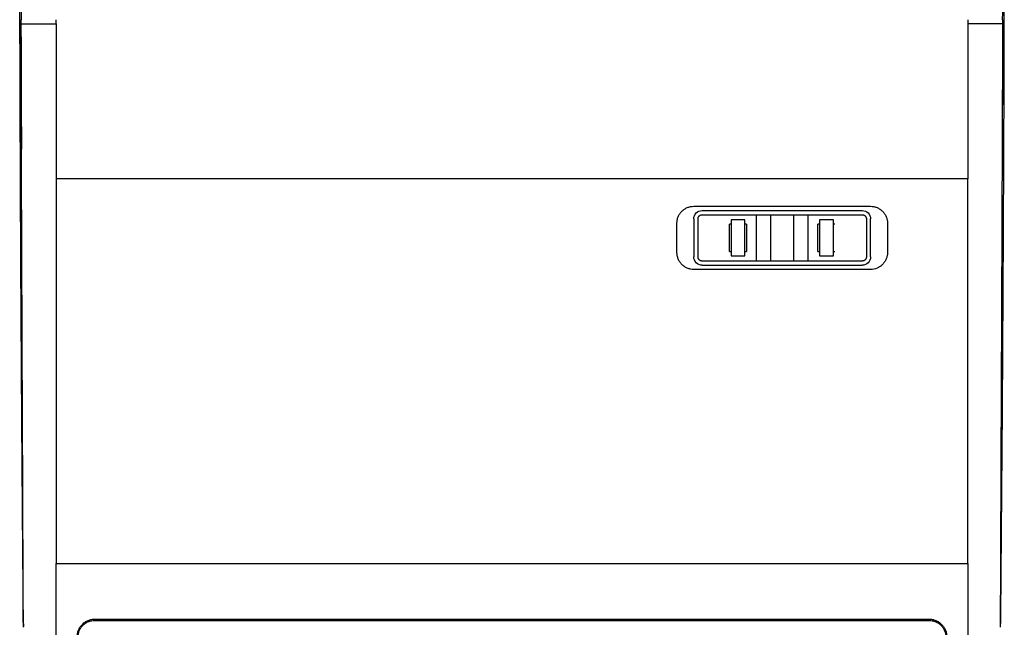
# Model space of a CAD drawing. Header units: millimetres. Extents: x -0.57 to 0.95, y -0.4 to 0.71.
# Tile 88 of 256: x -0.02 to 0.22, y -0.02 to 0.12. Entities that reach past the tile are written whole.
import ezdxf

# ---------------------------------------------------------------- set-up
doc = ezdxf.new("R2010")
doc.units = ezdxf.units.MM
doc.layers.add('FORMAT', color=7, linetype='Continuous')

msp = doc.modelspace()

# ---------------------------------------------------------------- linework, layer by layer
at = {"layer": 'FORMAT', "color": 7, "linetype": 'Continuous', "lineweight": 25}
for p, q in [((-0.01619, 0.121), (-0.01619, 0.11999)), ((-0.01619, 0.121), (-0.01615, 0.121)), ((-0.01614, 0.12), (-0.01606, 0.12)), ((0.21712, 0.12), (0.21713, 0.121)), ((0.20875, 0.08317), (-0.00781, 0.08317)), ((0.14367, 0.07667), (0.18567, 0.07667)), ((0.14567, 0.07567), (0.18367, 0.07567)), ((0.13967, 0.06567), (0.13967, 0.07267)), ((0.14567, 0.07467), (0.18367, 0.07467)), ((0.15582, 0.07342), (0.15252, 0.07342)), ((0.16197, 0.06367), (0.16197, 0.07467)), ((0.16737, 0.07467), (0.16737, 0.06367)), ((0.17682, 0.07342), (0.17352, 0.07342)), ((0.18967, 0.07267), (0.18967, 0.06567)), ((0.15252, 0.07242), (0.15217, 0.07242)), ((0.15617, 0.07242), (0.15582, 0.07242)), ((0.17352, 0.07242), (0.17317, 0.07242)), ((0.17717, 0.07242), (0.17682, 0.07242)), ((0.15217, 0.06592), (0.15252, 0.06592)), ((0.15582, 0.06592), (0.15617, 0.06592)), ((0.17317, 0.06592), (0.17352, 0.06592)), ((0.17682, 0.06592), (0.17717, 0.06592)), ((0.18367, 0.06367), (0.14567, 0.06367)), ((0.15252, 0.06492), (0.15582, 0.06492)), ((0.17352, 0.06492), (0.17682, 0.06492)), ((0.18567, 0.06167), (0.14367, 0.06167)), ((0.14567, 0.06267), (0.18367, 0.06267)), ((-0.00781, -0.00821), (0.20875, -0.00821)), ((0.19955, -0.02146), (0.00139, -0.02146)), ((0.00139, -0.02169), (0.00139, -0.02146)), ((0.00139, -0.02169), (0.19955, -0.02169)), ((0.19955, -0.02169), (0.19955, -0.02146))]:
    msp.add_line(p, q, dxfattribs=at)
msp.add_ellipse((-0.01554, -0.02223), major_axis=(0, 0.001), ratio=0.034921, start_param=1.828631, end_param=2.792527, dxfattribs=at)
for points, knots in [([(0.21742, 0.20119), (0.21743, 0.19045), (0.21744, 0.16895), (0.2174, 0.13669), (0.21731, 0.10447), (0.21718, 0.07237), (0.217, 0.04046), (0.21678, 0.00879), (0.2166, -0.01206), (0.21651, -0.02248)], [0, 0, 0, 0, 0.142674, 0.285454, 0.428472, 0.571526, 0.714544, 0.857325, 1, 1, 1, 1]), ([(-0.01557, -0.02248), (-0.01559, -0.02111), (-0.01565, -0.01425), (-0.01575, -0.00186), (-0.01588, 0.01474), (-0.01598, 0.02864), (-0.01607, 0.04259), (-0.01616, 0.05657), (-0.01623, 0.0706), (-0.01629, 0.08466), (-0.01635, 0.09875), (-0.01639, 0.11287), (-0.01643, 0.12701), (-0.01646, 0.13803), (-0.01647, 0.14623), (-0.01647, 0.14877)], [0, 0, 0, 0, 0.024516, 0.122584, 0.220652, 0.31872, 0.367752, 0.46582, 0.563888, 0.61292, 0.710989, 0.809057, 0.858089, 0.956157, 1, 1, 1, 1]), ([(-0.0163, 0.14888), (-0.01628, 0.14449), (-0.01624, 0.1352), (-0.01614, 0.1259), (-0.01609, 0.121)], [0, 0, 0, 0, 0.473383, 1, 1, 1, 1]), ([(0.21703, 0.121), (0.21707, 0.1256), (0.21717, 0.13407), (0.2172, 0.14253), (0.21722, 0.14638)], [0, 0, 0, 0, 0.543826, 1, 1, 1, 1]), ([(-0.01618, 0.12), (-0.01618, 0.12016), (-0.01618, 0.12046), (-0.01619, 0.12076), (-0.01619, 0.12089)], [0, 0, 0, 0, 0.560213, 1, 1, 1, 1]), ([(-0.0156, -0.02335), (-0.01569, 0.00013), (-0.01579, 0.02387), (-0.01599, 0.07171), (-0.01608, 0.09581), (-0.01618, 0.12)], [0, 0, 0, 0, 0.5, 0.5, 1, 1, 1, 1]), ([(-0.01617, 0.12), (-0.01616, 0.11766), (-0.01615, 0.11298), (-0.01612, 0.10635), (-0.0161, 0.10044), (-0.01608, 0.09565), (-0.01607, 0.09232), (-0.01606, 0.09068), (-0.01606, 0.09021)], [0, 0, 0, 0, 0.232501, 0.465346, 0.66313, 0.824883, 0.94974, 1, 1, 1, 1]), ([(-0.01606, 0.12), (-0.016, 0.12), (-0.01584, 0.12), (-0.01427, 0.12), (-0.01168, 0.12), (-0.0091, 0.12), (-0.00781, 0.12)], [0, 0, 0, 0, 0.199944, 0.46663, 0.733313, 1, 1, 1, 1]), ([(-0.00781, 0.12), (-0.00781, 0.12008), (-0.00781, 0.12017), (-0.00781, 0.12025), (-0.00781, 0.12034), (-0.00781, 0.12042), (-0.00781, 0.1205), (-0.00781, 0.12067), (-0.00781, 0.12083), (-0.00781, 0.121)], [0, 0, 0, 0, 0.000253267, 0.000253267, 0.000253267, 0.000506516, 0.000506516, 0.000506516, 0.001001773, 0.001001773, 0.001001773, 0.001001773]), ([(-0.00781, 0.12), (-0.00781, 0.11383), (-0.00781, 0.10768), (-0.00781, 0.0954), (-0.00781, 0.08927), (-0.00781, 0.08317)], [0, 0, 0, 0, 0.5, 0.5, 1, 1, 1, 1]), ([(0.20875, 0.121), (0.20875, 0.12091), (0.20875, 0.12083), (0.20875, 0.12075), (0.20875, 0.12066), (0.20875, 0.12058), (0.20875, 0.1205), (0.20875, 0.12033), (0.20875, 0.12016), (0.20875, 0.12)], [0, 0, 0, 0, 0.000250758, 0.000250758, 0.000250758, 0.0005015, 0.0005015, 0.0005015, 0.001001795, 0.001001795, 0.001001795, 0.001001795]), ([(0.20875, 0.12), (0.20875, 0.11383), (0.20875, 0.10768), (0.20875, 0.0954), (0.20875, 0.08927), (0.20875, 0.08317)], [0, 0, 0, 0, 0.5, 0.5, 1, 1, 1, 1]), ([(0.21712, 0.12), (0.21712, 0.12), (0.21712, 0.12), (0.21712, 0.12), (0.21709, 0.12), (0.21705, 0.12), (0.21699, 0.12), (0.21691, 0.12), (0.21679, 0.12), (0.21656, 0.12), (0.21606, 0.12), (0.21522, 0.12), (0.21441, 0.12), (0.21374, 0.12), (0.21315, 0.12), (0.21239, 0.12), (0.21159, 0.12), (0.21082, 0.12), (0.21011, 0.12), (0.20947, 0.12), (0.20899, 0.12), (0.20875, 0.12)], [0, 0, 0, 0, 0.023666, 0.049512, 0.07753, 0.107715, 0.14006, 0.174562, 0.211218, 0.250025, 0.363061, 0.499979, 0.592591, 0.624979, 0.692384, 0.749983, 0.812952, 0.874988, 0.912547, 0.954205, 1, 1, 1, 1]), ([(0.21654, -0.02335), (0.21663, 0.00013), (0.21673, 0.02387), (0.21692, 0.07171), (0.21702, 0.09581), (0.21712, 0.12)], [0, 0, 0, 0, 0.5, 0.5, 1, 1, 1, 1]), ([(0.217, 0.08972), (0.217, 0.08999), (0.217, 0.09092), (0.217, 0.093), (0.21701, 0.09598), (0.21703, 0.10026), (0.21705, 0.10594), (0.21708, 0.11278), (0.2171, 0.11759), (0.2171, 0.12)], [0, 0, 0, 0, 0.030778, 0.107364, 0.207989, 0.331655, 0.530505, 0.765661, 1, 1, 1, 1]), ([(0.21712, 0.12), (0.21712, 0.12016), (0.21712, 0.12033), (0.21712, 0.1205), (0.21712, 0.12058), (0.21712, 0.12067), (0.21712, 0.12075), (0.21712, 0.12083), (0.21712, 0.12092), (0.21712, 0.121)], [0, 0, 0, 0, 0.00050149, 0.00050149, 0.00050149, 0.000752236, 0.000752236, 0.000752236, 0.001002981, 0.001002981, 0.001002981, 0.001002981]), ([(-0.00781, 0.08317), (-0.00781, 0.06782), (-0.00781, 0.05252), (-0.00781, 0.02205), (-0.00781, 0.00688), (-0.00781, -0.00821)], [0, 0, 0, 0, 0.5, 0.5, 1, 1, 1, 1]), ([(0.13967, 0.07267), (0.13967, 0.07293), (0.13969, 0.07319), (0.13979, 0.0737), (0.13987, 0.07395), (0.14007, 0.07443), (0.14019, 0.07466), (0.14048, 0.0751), (0.14065, 0.0753), (0.14101, 0.07567), (0.14121, 0.07584), (0.14165, 0.07614), (0.14189, 0.07626), (0.14237, 0.07646), (0.14262, 0.07654), (0.14314, 0.07664), (0.1434, 0.07667), (0.14367, 0.07667)], [0, 0, 0, 0, 0.125, 0.125, 0.25, 0.25, 0.375, 0.375, 0.5, 0.5, 0.625, 0.625, 0.75, 0.75, 0.875, 0.875, 1, 1, 1, 1]), ([(0.14367, 0.07367), (0.14367, 0.07419), (0.14388, 0.07471), (0.14462, 0.07545), (0.14514, 0.07567), (0.14567, 0.07567)], [0, 0, 0, 0, 0.5, 0.5, 1, 1, 1, 1]), ([(0.18367, 0.07567), (0.1842, 0.07567), (0.18472, 0.07545), (0.18546, 0.07471), (0.18567, 0.07419), (0.18567, 0.07367)], [0, 0, 0, 0, 0.5, 0.5, 1, 1, 1, 1]), ([(0.18567, 0.07667), (0.18593, 0.07667), (0.1862, 0.07664), (0.18671, 0.07654), (0.18696, 0.07646), (0.18745, 0.07626), (0.18768, 0.07614), (0.18812, 0.07585), (0.18832, 0.07568), (0.18869, 0.07531), (0.18885, 0.07511), (0.18914, 0.07467), (0.18927, 0.07444), (0.18947, 0.07396), (0.18954, 0.07371), (0.18964, 0.07319), (0.18967, 0.07293), (0.18967, 0.07267)], [0, 0, 0, 0, 0.125, 0.125, 0.25, 0.25, 0.375, 0.375, 0.5, 0.5, 0.625, 0.625, 0.75, 0.75, 0.875, 0.875, 1, 1, 1, 1]), ([(0.14467, 0.07367), (0.14467, 0.0737), (0.14467, 0.07377), (0.14469, 0.07386), (0.14471, 0.07396), (0.14475, 0.07408), (0.14483, 0.07423), (0.14495, 0.07438), (0.14511, 0.07451), (0.14529, 0.0746), (0.14548, 0.07466), (0.14561, 0.07467), (0.14567, 0.07467)], [0, 0, 0, 0, 0.062567, 0.124894, 0.187574, 0.251186, 0.376557, 0.500329, 0.627828, 0.75827, 0.880414, 1, 1, 1, 1]), ([(0.18367, 0.07467), (0.1837, 0.07467), (0.18376, 0.07467), (0.18386, 0.07465), (0.18395, 0.07463), (0.18408, 0.07459), (0.18423, 0.07451), (0.18438, 0.07439), (0.18449, 0.07425), (0.18457, 0.07411), (0.18463, 0.07396), (0.18466, 0.07382), (0.18467, 0.07372), (0.18467, 0.07367)], [0, 0, 0, 0, 0.060378, 0.12067, 0.18147, 0.243359, 0.371988, 0.500148, 0.605849, 0.71402, 0.810517, 0.905155, 1, 1, 1, 1]), ([(0.14367, 0.06167), (0.1434, 0.06167), (0.14314, 0.0617), (0.14263, 0.0618), (0.14237, 0.06188), (0.14189, 0.06208), (0.14166, 0.0622), (0.14122, 0.0625), (0.14102, 0.06267), (0.14065, 0.06304), (0.14048, 0.06324), (0.14019, 0.06368), (0.14007, 0.06391), (0.13987, 0.06439), (0.1398, 0.06464), (0.13969, 0.06515), (0.13967, 0.06541), (0.13967, 0.06567)], [0, 0, 0, 0, 0.125, 0.125, 0.25, 0.25, 0.375, 0.375, 0.5, 0.5, 0.625, 0.625, 0.75, 0.75, 0.875, 0.875, 1, 1, 1, 1]), ([(0.18967, 0.06567), (0.18967, 0.06541), (0.18964, 0.06515), (0.18954, 0.06464), (0.18947, 0.06439), (0.18927, 0.06391), (0.18915, 0.06368), (0.18886, 0.06325), (0.18869, 0.06304), (0.18832, 0.06267), (0.18812, 0.0625), (0.18769, 0.06221), (0.18745, 0.06208), (0.18673, 0.06178), (0.1862, 0.06167), (0.18567, 0.06167)], [0, 0, 0, 0, 0.125, 0.125, 0.25, 0.25, 0.375, 0.375, 0.5, 0.5, 0.625, 0.625, 0.75, 0.75, 1, 1, 1, 1]), ([(0.14567, 0.06267), (0.14513, 0.06267), (0.14461, 0.06289), (0.14388, 0.06364), (0.14367, 0.06415), (0.14367, 0.06467)], [0, 0, 0, 0, 0.5, 0.5, 1, 1, 1, 1]), ([(0.14567, 0.06367), (0.14564, 0.06367), (0.14557, 0.06367), (0.14548, 0.06369), (0.14538, 0.06371), (0.14526, 0.06376), (0.14511, 0.06383), (0.14496, 0.06396), (0.14483, 0.06411), (0.14474, 0.06428), (0.14468, 0.06447), (0.14467, 0.0646), (0.14467, 0.06467)], [0, 0, 0, 0, 0.060323, 0.1205628, 0.181316, 0.2431642, 0.371932, 0.5002878, 0.6203597, 0.7431854, 0.8724064, 1, 1, 1, 1]), ([(0.18567, 0.06467), (0.18567, 0.06415), (0.18546, 0.06363), (0.18472, 0.06289), (0.1842, 0.06267), (0.18367, 0.06267)], [0, 0, 0, 0, 0.5, 0.5, 1, 1, 1, 1]), ([(0.18467, 0.06467), (0.18467, 0.06464), (0.18467, 0.06457), (0.18465, 0.06448), (0.18463, 0.06438), (0.18458, 0.06426), (0.18451, 0.06412), (0.18438, 0.06396), (0.18423, 0.06383), (0.18405, 0.06374), (0.18386, 0.06368), (0.18373, 0.06367), (0.18367, 0.06367)], [0, 0, 0, 0, 0.0625733, 0.1249063, 0.1875874, 0.2511954, 0.3765789, 0.5003309, 0.6279742, 0.758555, 0.8805819, 1, 1, 1, 1]), ([(0.00139, -0.02146), (0.0011, -0.02146), (0.00082, -0.02148), (0.00027, -0.0216), (-0.00001, -0.02168), (-0.00053, -0.0219), (-0.00078, -0.02203), (-0.00125, -0.02235), (-0.00147, -0.02253), (-0.00186, -0.02293), (-0.00204, -0.02315), (-0.00235, -0.02362), (-0.00248, -0.02387), (-0.0028, -0.02464), (-0.00291, -0.0252), (-0.00291, -0.02575)], [0, 0, 0, 0, 0.125, 0.125, 0.25, 0.25, 0.375, 0.375, 0.5, 0.5, 0.625, 0.625, 0.75, 0.75, 1, 1, 1, 1]), ([(-0.00261, -0.02569), (-0.00261, -0.02517), (-0.00251, -0.02465), (-0.00221, -0.02393), (-0.00209, -0.0237), (-0.0018, -0.02326), (-0.00164, -0.02306), (-0.00127, -0.02269), (-0.00107, -0.02252), (-0.00063, -0.02223), (-0.0004, -0.0221), (0.00009, -0.0219), (0.00034, -0.02182), (0.00086, -0.02172), (0.00112, -0.02169), (0.00139, -0.02169)], [0, 0, 0, 0, 0.25, 0.25, 0.375, 0.375, 0.5, 0.5, 0.625, 0.625, 0.75, 0.75, 0.875, 0.875, 1, 1, 1, 1]), ([(0.20385, -0.02575), (0.20385, -0.0252), (0.20374, -0.02464), (0.20342, -0.02387), (0.20329, -0.02362), (0.20298, -0.02315), (0.2028, -0.02293), (0.20241, -0.02253), (0.20219, -0.02235), (0.20172, -0.02203), (0.20147, -0.0219), (0.20095, -0.02168), (0.20067, -0.0216), (0.20012, -0.02148), (0.19983, -0.02146), (0.19955, -0.02146)], [0, 0, 0, 0, 0.25, 0.25, 0.375, 0.375, 0.5, 0.5, 0.625, 0.625, 0.75, 0.75, 0.875, 0.875, 1, 1, 1, 1]), ([(0.19955, -0.02169), (0.19981, -0.02169), (0.20008, -0.02172), (0.20059, -0.02182), (0.20085, -0.0219), (0.20134, -0.0221), (0.20157, -0.02223), (0.202, -0.02252), (0.20221, -0.02269), (0.20257, -0.02306), (0.20274, -0.02326), (0.20303, -0.0237), (0.20315, -0.02393), (0.20344, -0.02465), (0.20355, -0.02517), (0.20355, -0.02569)], [0, 0, 0, 0, 0.125, 0.125, 0.25, 0.25, 0.375, 0.375, 0.5, 0.5, 0.625, 0.625, 0.75, 0.75, 1, 1, 1, 1])]:
    msp.add_open_spline(points, degree=3, knots=knots, dxfattribs=at)
for points in [[(0.20875, -0.00821), (0.20875, 0.02197), (0.20875, 0.05246), (0.20875, 0.08317)], [(0.14367, 0.07367), (0.14367, 0.07067), (0.14367, 0.06767), (0.14367, 0.06467)], [(0.14467, 0.06467), (0.14467, 0.06767), (0.14467, 0.07067), (0.14467, 0.07367)], [(0.15252, 0.07342), (0.15252, 0.07059), (0.15252, 0.06775), (0.15252, 0.06492)], [(0.15582, 0.06492), (0.15582, 0.06775), (0.15582, 0.07059), (0.15582, 0.07342)], [(0.15857, 0.06367), (0.15857, 0.06733), (0.15857, 0.071), (0.15856, 0.07467)], [(0.17077, 0.07467), (0.17077, 0.071), (0.17077, 0.06733), (0.17076, 0.06367)], [(0.17352, 0.07342), (0.17352, 0.07059), (0.17352, 0.06775), (0.17352, 0.06492)], [(0.17682, 0.06492), (0.17682, 0.06775), (0.17682, 0.07059), (0.17682, 0.07342)], [(0.18467, 0.07367), (0.18467, 0.07067), (0.18467, 0.06767), (0.18467, 0.06467)], [(0.18567, 0.06467), (0.18567, 0.06767), (0.18567, 0.07067), (0.18567, 0.07367)], [(0.15217, 0.06592), (0.15217, 0.06809), (0.15217, 0.07025), (0.15217, 0.07242)], [(0.15617, 0.07242), (0.15617, 0.07025), (0.15617, 0.06809), (0.15617, 0.06592)], [(0.17317, 0.06592), (0.17317, 0.06809), (0.17317, 0.07025), (0.17317, 0.07242)], [(-0.00781, -0.05604), (-0.00781, -0.04002), (-0.00781, -0.02407), (-0.00781, -0.00821)], [(0.20875, -0.00821), (0.20875, -0.02407), (0.20875, -0.04002), (0.20875, -0.05604)]]:
    msp.add_open_spline(points, degree=3, dxfattribs=at)

doc.saveas('drawing.dxf')
